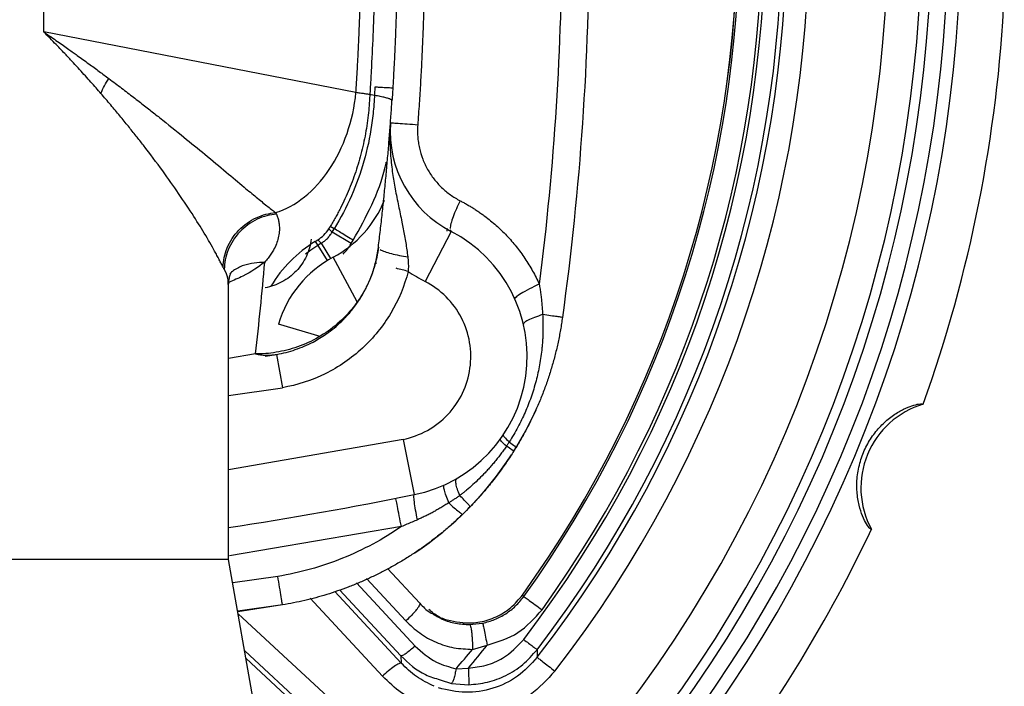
# Model space of a CAD drawing. Header units: millimetres. Extents: x 448 to 1828, y 150 to 1321.
# Tile 33 of 61: x 1053 to 1141, y 1129 to 1188. Entities that reach past the tile are written whole.
import ezdxf

# ---------------------------------------------------------------- set-up
doc = ezdxf.new("R2010")
doc.units = ezdxf.units.MM

msp = doc.modelspace()

# ---------------------------------------------------------------- linework, layer by layer
at = {"color": 7, "linetype": 'Continuous', "lineweight": 25}
for p, q in [((1055.483, 1186.907), (1055.483, 1205.311)), ((1083.19, 1181.521), (1055.483, 1186.907)), ((1080.777, 1169.441), (1080.908, 1169.658)), ((1081.08, 1169.142), (1080.777, 1169.441)), ((1081.262, 1169.444), (1080.908, 1169.658)), ((1081.08, 1169.142), (1081.262, 1169.444)), ((1082.766, 1168.124), (1081.08, 1169.142)), ((1091.63, 1169.211), (1089.332, 1164.77)), ((1091.63, 1169.211), (1091.591, 1169.337)), ((1079.584, 1168.321), (1079.799, 1168.454)), ((1079.584, 1168.321), (1079.801, 1167.969)), ((1079.799, 1168.454), (1080.102, 1168.154)), ((1080.102, 1168.154), (1079.801, 1167.969)), ((1082.766, 1168.124), (1082.948, 1168.426)), ((1085.245, 1167.74), (1085.183, 1167.817)), ((1084.919, 1166.408), (1085.023, 1166.382)), ((1071.885, 1140.109), (1071.885, 1164.497)), ((1075.134, 1158.132), (1076.143, 1158.297)), ((1076.143, 1158.297), (1076.656, 1155.342)), ((1087.367, 1150.757), (1088.354, 1145.855)), ((1092.117, 1147.236), (1092.145, 1147.289)), ((1071.885, 1140.109), (959.885, 1140.109)), ((1074.612, 1124.645), (1071.885, 1140.109)), ((1085.985, 1139.298), (1088.846, 1136.22)), ((1097.967, 1136.947), (1098.085, 1136.818)), ((1076.668, 1136.074), (1072.693, 1135.531)), ((1076.668, 1136.074), (1072.708, 1135.445)), ((1093.273, 1134.327), (1094.437, 1134.454)), ((1093.532, 1132.129), (1094.843, 1132.497)), ((1099.269, 1132.099), (1099.279, 1131.423)), ((1087.176, 1131.548), (1087.209, 1130.905)), ((1092.085, 1130.411), (1093.169, 1130.473)), ((1090.669, 1129.439), (1091.666, 1129.097)), ((1091.666, 1129.097), (1093.22, 1128.987))]:
    msp.add_line(p, q, dxfattribs=at)
at = {"color": 8, "linetype": 'Continuous', "lineweight": 25}
for p, q in [((1091.289, 1169.242), (1091.31, 1169.461)), ((1079.801, 1167.969), (1080.634, 1166.619)), ((1080.102, 1168.154), (1080.938, 1166.799)), ((1083.296, 1162.961), (1081.177, 1166.931)), ((1080.01, 1159.876), (1076.31, 1160.99)), ((1074.263, 1158.338), (1071.885, 1157.944)), ((1071.885, 1154.654), (1076.656, 1155.342)), ((1087.367, 1150.757), (1071.885, 1148.058)), ((1087.222, 1143.021), (1071.976, 1140.413)), ((1076.254, 1138.598), (1072.252, 1138.032)), ((1083.234, 1138.035), (1088.434, 1132.425)), ((1084.137, 1138.407), (1087.619, 1134.655)), ((1087.209, 1130.905), (1081.324, 1137.249)), ((1081.731, 1137.416), (1087.176, 1131.548)), ((1073.316, 1131.996), (1081.089, 1124.785)), ((1080.446, 1124.819), (1073.434, 1131.325))]:
    msp.add_line(p, q, dxfattribs=at)
at = {"color": 8, "linetype": 'Continuous', "lineweight": 25, "flags": 128}
for points in [[(1079.801, 1167.969), (1079.171, 1167.551), (1078.71, 1167.205)], [(1085.541, 1129.746), (1079.468, 1136.289), (1079.115, 1136.67)], [(1072.737, 1135.282), (1076.719, 1131.586), (1082.248, 1126.453)]]:
    msp.add_lwpolyline(points, dxfattribs=at)
at = {"color": 7, "linetype": 'Continuous', "lineweight": 25, "flags": 128}
msp.add_lwpolyline([(1099.155, 1153.362), (1098.36, 1151.73), (1097.106, 1149.565)], dxfattribs=at)
at = {"color": 8, "linetype": 'Continuous', "lineweight": 25}
for radius, start, end in [(114.526, 318.56542, 41.43458), (117.515, 319.81739, 40.18261), (118.38, 320.16407, 39.89758), (119.874, 320.74698, 39.3305)]:
    msp.add_arc((1015.885, 1196.109), radius, start, end, dxfattribs=at)
at = {"color": 7, "linetype": 'Continuous', "lineweight": 25}
for centre, radius, start, end in [((1015.885, 1196.109), 121, 321.17349, 38.82651), ((1015.885, 1196.109), 107.533, 322.19998, 37.80002), ((1015.885, 1196.109), 105.54, 322.20036, 37.80002), ((1015.885, 1196.109), 105.12, 322.48807, 37.51193), ((1015.885, 1196.109), 103.626, 322.48807, 37.51193), ((1015.885, 1196.109), 103.35, 324.19676, 35.80324), ((1015.885, 1196.109), 101.178, 324.2173, 35.78181), ((1015.885, 1196.109), 101.181, 324.21726, 35.78272), ((1015.885, 1196.109), 101.352, 324.19676, 35.80324), ((1015.885, 1196.109), 125, 340.25067, 357.24893), ((1096.225, 1178.092), 10, 175.80006, 242.64334), ((1076.469, 1175.753), 10, 298.08794, 337.87634), ((1085.885, 1158.109), 12.5, 281.38918, 62.64334), ((1085.885, 1158.109), 12, 121.67672, 148.59428), ((1085.885, 1158.109), 10, 118.08794, 163.25517), ((1135.741, 1146.463), 7.731, 106.5924, 208.4076), ((1071.799, 1165.677), 30, 303.65703, 327.11083), ((1015.885, 1505.609), 366.98, 278.77744, 281.38918), ((1015.885, 1196.109), 125, 322.60879, 334.74833), ((1015.885, 1196.109), 100.611, 319.23283, 320.51194), ((1015.885, 1196.109), 101.394, 319.65926, 321.1433)]:
    msp.add_arc(centre, radius, start, end, dxfattribs=at)
msp.add_ellipse((1078.181, 1171.035), major_axis=(-2.166, 2.145), ratio=0.98394, start_param=2.907882, end_param=3.375303, dxfattribs=at)
for points, knots in [([(1080.92, 1222.54), (1081.053, 1222.317), (1081.281, 1221.935), (1081.596, 1221.36), (1081.812, 1220.943), (1082.018, 1220.53), (1082.284, 1219.968), (1082.723, 1218.966), (1083.263, 1217.504), (1083.774, 1215.7), (1084.081, 1214.172), (1084.255, 1212.936), (1084.333, 1212.156), (1084.376, 1211.55), (1084.41, 1211.027), (1084.468, 1210.105), (1084.756, 1205.092), (1084.943, 1198.222), (1084.842, 1190.822), (1084.698, 1186.596), (1084.575, 1183.961), (1084.468, 1182.108), (1084.408, 1181.184), (1084.377, 1180.676), (1084.31, 1179.742), (1084.142, 1178.352), (1083.773, 1176.514), (1083.263, 1174.715), (1082.613, 1172.957), (1082.027, 1171.686), (1081.593, 1170.853), (1081.373, 1170.45), (1081.13, 1170.026), (1080.975, 1169.769), (1080.908, 1169.658)], [0, 0, 0, 0, 0.015625, 0.023437, 0.03125, 0.039062, 0.046875, 0.0625, 0.09375, 0.125, 0.15625, 0.171875, 0.1875, 0.195312, 0.203125, 0.21875, 0.25, 0.5, 0.625, 0.6875, 0.75, 0.78125, 0.796875, 0.804687, 0.8125, 0.84375, 0.875, 0.90625, 0.9375, 0.96875, 0.976562, 0.984375, 0.992187, 1, 1, 1, 1]), ([(1086.389, 1211.41), (1086.417, 1210.967), (1086.473, 1210.081), (1086.548, 1208.752), (1086.615, 1207.422), (1086.675, 1206.092), (1086.728, 1204.762), (1086.773, 1203.431), (1086.811, 1202.1), (1086.841, 1200.769), (1086.863, 1199.437), (1086.878, 1198.106), (1086.886, 1196.775), (1086.886, 1195.443), (1086.878, 1194.112), (1086.863, 1192.78), (1086.841, 1191.449), (1086.811, 1190.118), (1086.773, 1188.787), (1086.728, 1187.456), (1086.675, 1186.126), (1086.615, 1184.795), (1086.548, 1183.466), (1086.473, 1182.136), (1086.417, 1181.251), (1086.389, 1180.808)], [0, 0, 0, 0, 0.043527, 0.08704, 0.130542, 0.174033, 0.217515, 0.260988, 0.304455, 0.347915, 0.391372, 0.434825, 0.478276, 0.521727, 0.565178, 0.608631, 0.652087, 0.695548, 0.739014, 0.782487, 0.825969, 0.869459, 0.912961, 0.956474, 1, 1, 1, 1]), ([(1083.19, 1181.521), (1083.217, 1181.944), (1083.271, 1182.789), (1083.342, 1184.058), (1083.406, 1185.326), (1083.464, 1186.595), (1083.514, 1187.863), (1083.557, 1189.132), (1083.593, 1190.4), (1083.621, 1191.669), (1083.643, 1192.937), (1083.657, 1194.206), (1083.664, 1195.475), (1083.664, 1196.743), (1083.657, 1198.012), (1083.643, 1199.28), (1083.621, 1200.549), (1083.593, 1201.817), (1083.557, 1203.086), (1083.514, 1204.354), (1083.464, 1205.623), (1083.406, 1206.892), (1083.342, 1208.16), (1083.271, 1209.429), (1083.217, 1210.274), (1083.19, 1210.697)], [0, 0, 0, 0, 0.043585, 0.08714, 0.130669, 0.174175, 0.21766, 0.261127, 0.304579, 0.348019, 0.391449, 0.434871, 0.47829, 0.521708, 0.565126, 0.608549, 0.651979, 0.695419, 0.738871, 0.782338, 0.825823, 0.86933, 0.912859, 0.956415, 1, 1, 1, 1]), ([(1089.313, 1196.109), (1089.312, 1195.58), (1089.31, 1194.51), (1089.293, 1192.887), (1089.265, 1191.229), (1089.224, 1189.535), (1089.17, 1187.806), (1089.102, 1186.042), (1089.02, 1184.243), (1088.921, 1182.408), (1088.807, 1180.539), (1088.717, 1179.282), (1088.672, 1178.647)], [0, 0, 0, 0, 0.09081, 0.183661, 0.278554, 0.375489, 0.474467, 0.575487, 0.678549, 0.783656, 0.890806, 1, 1, 1, 1]), ([(1060.549, 1181.451), (1060.406, 1181.615), (1060.114, 1181.95), (1059.656, 1182.468), (1059.169, 1183.011), (1058.653, 1183.58), (1058.08, 1184.202), (1057.39, 1184.94), (1056.52, 1185.853), (1055.852, 1186.532), (1055.483, 1186.907)], [0, 0, 0, 0, 0.09098, 0.1864697, 0.2864695, 0.3909798, 0.5000008, 0.6286226, 0.7952892, 1, 1, 1, 1]), ([(1055.483, 1186.907), (1055.699, 1186.758), (1056.11, 1186.475), (1056.691, 1186.07), (1057.212, 1185.705), (1057.674, 1185.378), (1058.077, 1185.091), (1058.674, 1184.665), (1059.449, 1184.105), (1060.387, 1183.418), (1060.975, 1182.981), (1061.257, 1182.771)], [0, 0, 0, 0, 0.106873, 0.204331, 0.292376, 0.371007, 0.440225, 0.500028, 0.67988, 0.846537, 1, 1, 1, 1]), ([(1061.257, 1182.771), (1061.449, 1182.627), (1061.83, 1182.342), (1062.386, 1181.922), (1062.922, 1181.514), (1063.44, 1181.118), (1063.939, 1180.733), (1064.419, 1180.361), (1064.882, 1180), (1065.327, 1179.65), (1066.364, 1178.831), (1067.884, 1177.611), (1069.862, 1175.989), (1071.646, 1174.501), (1072.955, 1173.402), (1073.817, 1172.682), (1074.339, 1172.249), (1074.823, 1171.852), (1075.269, 1171.492), (1075.681, 1171.166), (1075.933, 1170.975), (1076.057, 1170.88)], [0, 0, 0, 0, 0.030668, 0.060614, 0.089837, 0.118338, 0.146116, 0.173173, 0.199507, 0.225119, 0.250009, 0.380721, 0.499996, 0.630605, 0.749977, 0.795182, 0.838965, 0.881331, 0.922287, 0.961841, 1, 1, 1, 1]), ([(1084.875, 1182.014), (1084.84, 1181.431), (1084.791, 1180.539), (1084.691, 1179.46), (1084.621, 1178.918), (1084.424, 1177.563), (1084.191, 1176.479), (1083.287, 1173.327), (1082.41, 1171.346), (1081.262, 1169.444)], [0, 0, 0, 0, 0.125, 0.1875, 0.25, 0.25, 0.5, 0.5, 1, 1, 1, 1]), ([(1071.395, 1166.044), (1071.37, 1166.093), (1071.32, 1166.193), (1071.239, 1166.353), (1071.152, 1166.522), (1071.059, 1166.699), (1070.96, 1166.886), (1070.855, 1167.082), (1070.657, 1167.444), (1070.339, 1168.013), (1069.721, 1169.07), (1068.797, 1170.567), (1067.516, 1172.499), (1066.017, 1174.621), (1064.72, 1176.349), (1063.673, 1177.688), (1062.98, 1178.554), (1062.229, 1179.472), (1061.419, 1180.442), (1060.843, 1181.11), (1060.549, 1181.451)], [0, 0, 0, 0, 0.017288, 0.034762, 0.052424, 0.070277, 0.088325, 0.106571, 0.125016, 0.186046, 0.250042, 0.369867, 0.500008, 0.619529, 0.749986, 0.795267, 0.842907, 0.892908, 0.945272, 1, 1, 1, 1]), ([(1076.057, 1170.88), (1076.94, 1171.146), (1077.809, 1171.616), (1079.425, 1172.913), (1080.171, 1173.739), (1081.456, 1175.656), (1081.994, 1176.745), (1082.802, 1179.063), (1083.071, 1180.292), (1083.19, 1181.521)], [0, 0, 0, 0, 0.25, 0.25, 0.5, 0.5, 0.75, 0.75, 1, 1, 1, 1]), ([(1086.389, 1180.808), (1086.389, 1180.815), (1086.388, 1180.829), (1086.375, 1180.85), (1086.355, 1180.872), (1086.326, 1180.894), (1086.288, 1180.916), (1086.242, 1180.939), (1086.141, 1180.981), (1085.944, 1181.043), (1085.586, 1181.132), (1085.127, 1181.226), (1084.669, 1181.308), (1084.259, 1181.374), (1083.934, 1181.423), (1083.579, 1181.472), (1083.321, 1181.505), (1083.19, 1181.521)], [0, 0, 0, 0, 0.036105, 0.071999, 0.107743, 0.143401, 0.179038, 0.214717, 0.250503, 0.374508, 0.499566, 0.622847, 0.750344, 0.809878, 0.871264, 0.934608, 1, 1, 1, 1]), ([(1085.184, 1167.817), (1085.243, 1168.32), (1085.362, 1169.32), (1085.527, 1170.813), (1085.682, 1172.289), (1085.825, 1173.749), (1085.958, 1175.193), (1086.081, 1176.62), (1086.193, 1178.03), (1086.297, 1179.425), (1086.358, 1180.348), (1086.389, 1180.808)], [0, 0, 0, 0, 0.116182, 0.231096, 0.344743, 0.457121, 0.568232, 0.678076, 0.786652, 0.89396, 1, 1, 1, 1]), ([(1086.252, 1178.825), (1086.243, 1178.701), (1086.228, 1178.467), (1086.213, 1178.135), (1086.205, 1177.841), (1086.202, 1177.587), (1086.203, 1177.171), (1086.218, 1176.61), (1086.282, 1175.604), (1086.422, 1174.402), (1086.673, 1172.932), (1086.963, 1171.507), (1087.213, 1170.323), (1087.389, 1169.432), (1087.503, 1168.815), (1087.609, 1168.199), (1087.705, 1167.583), (1087.76, 1167.169), (1087.787, 1166.963)], [0, 0, 0, 0, 0.031661, 0.059994, 0.085002, 0.106685, 0.125037, 0.19123, 0.250046, 0.382425, 0.500032, 0.629376, 0.749994, 0.801432, 0.852159, 0.902171, 0.951457, 1, 1, 1, 1]), ([(1088.672, 1178.647), (1088.361, 1178.67), (1088.041, 1178.694), (1087.441, 1178.738), (1087.162, 1178.758), (1086.707, 1178.792), (1086.531, 1178.804), (1086.303, 1178.821), (1086.252, 1178.825), (1086.252, 1178.825)], [0, 0, 0, 0, 0.25, 0.25, 0.5, 0.5, 0.75, 0.75, 1, 1, 1, 1]), ([(1088.672, 1178.647), (1088.667, 1178.562), (1088.656, 1178.392), (1088.652, 1178.135), (1088.657, 1177.879), (1088.676, 1177.537), (1088.723, 1177.111), (1088.848, 1176.44), (1089.096, 1175.621), (1089.534, 1174.697), (1090.099, 1173.846), (1090.666, 1173.217), (1091.169, 1172.767), (1091.568, 1172.459), (1091.99, 1172.177), (1092.288, 1172.014), (1092.438, 1171.933)], [0, 0, 0, 0, 0.03125, 0.062469, 0.093718, 0.125055, 0.187712, 0.250148, 0.374993, 0.500033, 0.624449, 0.749905, 0.811818, 0.873945, 0.936576, 1, 1, 1, 1]), ([(1092.438, 1171.933), (1092.546, 1171.877), (1092.761, 1171.763), (1093.08, 1171.584), (1093.396, 1171.397), (1093.709, 1171.2), (1094.019, 1170.996), (1094.326, 1170.782), (1094.875, 1170.381), (1095.643, 1169.754), (1096.576, 1168.852), (1097.433, 1167.871), (1098.077, 1166.995), (1098.548, 1166.262), (1098.877, 1165.699), (1099.183, 1165.123), (1099.367, 1164.729), (1099.459, 1164.532)], [0, 0, 0, 0, 0.035216, 0.07056, 0.106055, 0.141724, 0.17759, 0.21368, 0.250016, 0.374615, 0.500031, 0.624558, 0.750029, 0.812712, 0.8752, 0.937596, 1, 1, 1, 1]), ([(1071.395, 1166.044), (1071.412, 1166.59), (1071.528, 1167.174), (1071.996, 1168.308), (1072.35, 1168.856), (1073.244, 1169.783), (1073.782, 1170.16), (1074.912, 1170.684), (1075.501, 1170.831), (1076.057, 1170.88)], [0, 0, 0, 0, 0.25, 0.25, 0.5, 0.5, 0.75, 0.75, 1, 1, 1, 1]), ([(1076.136, 1170.745), (1075.578, 1170.696), (1074.988, 1170.549), (1073.857, 1170.02), (1073.32, 1169.638), (1072.431, 1168.698), (1072.081, 1168.143), (1071.622, 1166.992), (1071.512, 1166.4), (1071.5, 1165.846)], [0, 0, 0, 0, 0.25, 0.25, 0.5, 0.5, 0.75, 0.75, 1, 1, 1, 1]), ([(1076.136, 1170.745), (1076.159, 1170.688), (1076.203, 1170.574), (1076.259, 1170.403), (1076.305, 1170.231), (1076.342, 1170.057), (1076.37, 1169.883), (1076.4, 1169.591), (1076.399, 1169.18), (1076.311, 1168.642), (1076.138, 1168.099), (1075.909, 1167.612), (1075.653, 1167.188), (1075.398, 1166.828), (1075.196, 1166.595), (1075.096, 1166.479)], [0, 0, 0, 0, 0.041372, 0.082855, 0.124454, 0.166174, 0.208017, 0.249989, 0.375, 0.500008, 0.62547, 0.749999, 0.83442, 0.917744, 1, 1, 1, 1]), ([(1076.057, 1170.88), (1076.071, 1170.855), (1076.098, 1170.806), (1076.124, 1170.765), (1076.136, 1170.745)], [0, 0, 0, 0, 0.50112, 1, 1, 1, 1]), ([(1082.948, 1168.426), (1082.765, 1168.537), (1082.375, 1168.772), (1081.822, 1169.106), (1081.421, 1169.348), (1081.294, 1169.425), (1081.262, 1169.444)], [-0.000005, -0.000005, -0.000005, -0.000005, 0.250039, 0.500086, 0.750132, 1, 1, 1, 1]), ([(1079.227, 1168.536), (1079.163, 1168.007), (1079.014, 1167.488), (1078.56, 1166.524), (1078.255, 1166.079), (1077.522, 1165.306), (1077.092, 1164.979), (1076.153, 1164.476), (1075.643, 1164.3), (1075.118, 1164.209)], [0, 0, 0, 0, 0.25, 0.25, 0.5, 0.5, 0.75, 0.75, 1, 1, 1, 1]), ([(1080.102, 1168.154), (1080.151, 1168.186), (1080.25, 1168.248), (1080.391, 1168.354), (1080.525, 1168.466), (1080.652, 1168.587), (1080.772, 1168.715), (1080.883, 1168.851), (1080.987, 1168.992), (1081.049, 1169.092), (1081.08, 1169.142)], [0, 0, 0, 0, 0.125135, 0.250155, 0.375097, 0.5, 0.624903, 0.749845, 0.874865, 1, 1, 1, 1]), ([(1085.184, 1167.817), (1085.111, 1167.217), (1084.985, 1166.606), (1084.613, 1165.385), (1084.367, 1164.777), (1083.752, 1163.596), (1083.384, 1163.025), (1082.536, 1161.953), (1082.057, 1161.453), (1081.012, 1160.553), (1080.446, 1160.154), (1079.261, 1159.472), (1078.641, 1159.189), (1077.385, 1158.747), (1076.747, 1158.587), (1075.488, 1158.381), (1074.865, 1158.335), (1074.263, 1158.338)], [0, 0, 0, 0, 0.125, 0.125, 0.25, 0.25, 0.375, 0.375, 0.5, 0.5, 0.625, 0.625, 0.75, 0.75, 0.875, 0.875, 1, 1, 1, 1]), ([(1076.143, 1158.297), (1076.146, 1158.298), (1076.71, 1158.396), (1077.823, 1158.68), (1079.287, 1159.31), (1080.287, 1159.916), (1081.261, 1160.62), (1081.831, 1161.13), (1082.263, 1161.586), (1082.299, 1161.624), (1082.359, 1161.689), (1082.442, 1161.78), (1082.548, 1161.899), (1082.674, 1162.045), (1082.819, 1162.221), (1082.983, 1162.428), (1083.162, 1162.667), (1083.355, 1162.94), (1083.558, 1163.249), (1083.768, 1163.594), (1083.982, 1163.977), (1084.196, 1164.401), (1084.405, 1164.865), (1084.604, 1165.372), (1084.789, 1165.922), (1084.952, 1166.515), (1085.091, 1167.15), (1085.152, 1167.591), (1085.184, 1167.817)], [0, 0, 0, 0, 0.000616, 0.122218, 0.24382, 0.339296, 0.371155, 0.500136, 0.501418, 0.505196, 0.51147, 0.52024, 0.531506, 0.545269, 0.561527, 0.580281, 0.601532, 0.625278, 0.65152, 0.680258, 0.711492, 0.745221, 0.781446, 0.820166, 0.861382, 0.905093, 0.951299, 1, 1, 1, 1]), ([(1087.787, 1166.963), (1087.797, 1166.876), (1087.817, 1166.703), (1087.835, 1166.442), (1087.844, 1166.182), (1087.842, 1165.923), (1087.831, 1165.751), (1087.826, 1165.665)], [0, 0, 0, 0, 0.203256, 0.404568, 0.604237, 0.802595, 1, 1, 1, 1]), ([(1071.5, 1165.846), (1071.483, 1165.876), (1071.449, 1165.935), (1071.413, 1166.008), (1071.395, 1166.044)], [0, 0, 0, 0, 0.500001, 1, 1, 1, 1]), ([(1071.885, 1164.452), (1071.898, 1164.68), (1071.919, 1165.051), (1072.054, 1165.424), (1072.129, 1165.575), (1072.17, 1165.639), (1072.16, 1165.63), (1072.157, 1165.627)], [0, 0, 0, 0, 0.336234, 0.544966, 0.716464, 0.900682, 1, 1, 1, 1]), ([(1087.826, 1165.665), (1087.494, 1164.367), (1086.974, 1163.117), (1085.602, 1160.815), (1084.749, 1159.763), (1082.781, 1157.945), (1081.666, 1157.177), (1079.263, 1155.99), (1077.976, 1155.571), (1076.656, 1155.342)], [0, 0, 0, 0, 0.25, 0.25, 0.5, 0.5, 0.75, 0.75, 1, 1, 1, 1]), ([(1087.367, 1150.757), (1088.889, 1151.063), (1090.279, 1151.835), (1092.409, 1154.096), (1093.097, 1155.529), (1093.529, 1158.605), (1093.261, 1160.172), (1091.835, 1162.932), (1090.711, 1164.056), (1089.332, 1164.77)], [0, 0, 0, 0, 0.25, 0.25, 0.5, 0.5, 0.75, 0.75, 1, 1, 1, 1]), ([(1099.459, 1164.532), (1099.164, 1164.394), (1098.863, 1164.246), (1098.306, 1163.958), (1098.052, 1163.817), (1097.644, 1163.572), (1097.493, 1163.468), (1097.308, 1163.312), (1097.275, 1163.26), (1097.288, 1163.23)], [0, 0, 0, 0, 0.25, 0.25, 0.5, 0.5, 0.75, 0.75, 1, 1, 1, 1]), ([(1099.459, 1164.532), (1099.483, 1164.387), (1099.531, 1164.096), (1099.593, 1163.655), (1099.648, 1163.207), (1099.694, 1162.752), (1099.733, 1162.291), (1099.751, 1161.981), (1099.76, 1161.825)], [0, 0, 0, 0, 0.161255, 0.324664, 0.49023, 0.657964, 0.827881, 1, 1, 1, 1]), ([(1099.76, 1161.825), (1099.768, 1161.685), (1099.782, 1161.405), (1099.792, 1160.984), (1099.794, 1160.563), (1099.785, 1160.14), (1099.767, 1159.716), (1099.739, 1159.291), (1099.67, 1158.508), (1099.513, 1157.387), (1099.19, 1155.927), (1098.758, 1154.513), (1098.307, 1153.368), (1097.9, 1152.49), (1097.566, 1151.837), (1097.2, 1151.18), (1096.932, 1150.751), (1096.797, 1150.534)], [0, 0, 0, 0, 0.035418, 0.070942, 0.106566, 0.142287, 0.178098, 0.213995, 0.249973, 0.377252, 0.49996, 0.627592, 0.749958, 0.810135, 0.871868, 0.935158, 1, 1, 1, 1]), ([(1101.519, 1161.583), (1101.492, 1161.399), (1101.44, 1161.031), (1101.348, 1160.481), (1101.246, 1159.932), (1101.134, 1159.385), (1101.011, 1158.839), (1100.879, 1158.295), (1100.736, 1157.753), (1100.583, 1157.214), (1100.419, 1156.677), (1100.246, 1156.143), (1100.062, 1155.611), (1099.868, 1155.083), (1099.664, 1154.557), (1099.451, 1154.036), (1099.227, 1153.518), (1098.993, 1153.003), (1098.749, 1152.493), (1098.496, 1151.987), (1098.233, 1151.485), (1097.959, 1150.988), (1097.677, 1150.496), (1097.482, 1150.172), (1097.384, 1150.01)], [0, 0, 0, 0, 0.044986, 0.090013, 0.135084, 0.180197, 0.225353, 0.270554, 0.315798, 0.361087, 0.40642, 0.451799, 0.497223, 0.542693, 0.58821, 0.633773, 0.679383, 0.72504, 0.770745, 0.816499, 0.8623, 0.908151, 0.954051, 1, 1, 1, 1]), ([(1099.76, 1161.825), (1099.505, 1161.747), (1099.258, 1161.663), (1098.817, 1161.497), (1098.623, 1161.414), (1098.318, 1161.259), (1098.206, 1161.188), (1098.069, 1161.064), (1098.044, 1161.012), (1098.054, 1160.97)], [0, 0, 0, 0, 0.25, 0.25, 0.5, 0.5, 0.75, 0.75, 1, 1, 1, 1]), ([(1101.519, 1161.583), (1101.519, 1161.583), (1101.481, 1161.588), (1101.321, 1161.61), (1101.199, 1161.626), (1100.88, 1161.67), (1100.684, 1161.697), (1100.246, 1161.758), (1100.006, 1161.791), (1099.76, 1161.825)], [0, 0, 0, 0, 0.25, 0.25, 0.5, 0.5, 0.75, 0.75, 1, 1, 1, 1]), ([(1074.263, 1158.338), (1074.34, 1158.322), (1074.494, 1158.292), (1074.72, 1158.261), (1074.941, 1158.239), (1075.157, 1158.227), (1075.366, 1158.225), (1075.569, 1158.232), (1075.766, 1158.246), (1075.957, 1158.267), (1076.082, 1158.287), (1076.143, 1158.297)], [0, 0, 0, 0, 0.122361, 0.241864, 0.358518, 0.472338, 0.583347, 0.691575, 0.79706, 0.899849, 1, 1, 1, 1]), ([(1128.941, 1142.785), (1128.906, 1142.782), (1128.838, 1142.777), (1128.534, 1143.192), (1128.168, 1143.887), (1127.835, 1144.874), (1127.632, 1146.076), (1127.65, 1147.427), (1127.918, 1148.795), (1128.423, 1150.083), (1129.128, 1151.224), (1129.981, 1152.194), (1130.92, 1152.953), (1131.823, 1153.465), (1132.598, 1153.773), (1133.367, 1153.959), (1133.468, 1153.906), (1133.533, 1153.872)], [0, 0, 0, 0, 0.0762067, 0.148002, 0.216833, 0.2804811, 0.3428338, 0.4042456, 0.4654061, 0.5235554, 0.5807372, 0.6384422, 0.6969757, 0.7578323, 0.8169435, 0.8810702, 1, 1, 1, 1]), ([(1096.275, 1151.158), (1096.252, 1151.124), (1096.285, 1151.052), (1096.465, 1150.836), (1096.612, 1150.694), (1096.797, 1150.534)], [0, 0, 0, 0, 0.5, 0.5, 1, 1, 1, 1]), ([(1096.547, 1150.159), (1096.361, 1150.325), (1096.212, 1150.47), (1096.028, 1150.686), (1095.993, 1150.755), (1096.014, 1150.783)], [0, 0, 0, 0, 0.5, 0.5, 1, 1, 1, 1]), ([(1096.797, 1150.534), (1096.756, 1150.471), (1096.694, 1150.377), (1096.621, 1150.268), (1096.584, 1150.214), (1096.566, 1150.186), (1096.556, 1150.173), (1096.551, 1150.165), (1096.548, 1150.161), (1096.547, 1150.159)], [0, 0, 0, 0, 0.4999489, 0.7499744, 0.874989, 0.9374954, 0.9687482, 0.9843745, 1, 1, 1, 1]), ([(1096.797, 1150.534), (1097, 1150.386), (1097.159, 1150.262), (1097.357, 1150.084), (1097.396, 1150.031), (1097.384, 1150.01)], [0, 0, 0, 0, 0.5, 0.5, 1, 1, 1, 1]), ([(1096.547, 1150.159), (1096.468, 1150.045), (1096.31, 1149.815), (1096.061, 1149.474), (1095.802, 1149.134), (1095.531, 1148.796), (1095.249, 1148.46), (1094.955, 1148.126), (1094.583, 1147.723), (1094.125, 1147.257), (1093.573, 1146.739), (1093.115, 1146.343), (1092.764, 1146.057), (1092.567, 1145.901), (1092.447, 1145.809), (1092.407, 1145.779)], [0, 0, 0, 0, 0.068528, 0.138029, 0.208498, 0.279934, 0.352331, 0.425683, 0.499984, 0.624295, 0.750009, 0.875019, 0.925017, 0.97499, 1, 1, 1, 1]), ([(1097.189, 1149.697), (1097.093, 1149.546), (1096.898, 1149.24), (1096.59, 1148.779), (1096.261, 1148.306), (1095.911, 1147.823), (1095.539, 1147.331), (1095.144, 1146.831), (1094.725, 1146.323), (1094.281, 1145.809), (1093.813, 1145.29), (1093.485, 1144.948), (1093.319, 1144.775)], [0, 0, 0, 0, 0.085182, 0.173657, 0.265424, 0.360484, 0.458838, 0.560484, 0.665423, 0.773656, 0.885181, 1, 1, 1, 1]), ([(1097.189, 1149.697), (1097.194, 1149.704), (1097.143, 1149.747), (1096.923, 1149.906), (1096.754, 1150.021), (1096.547, 1150.159)], [0, 0, 0, 0, 0.5, 0.5, 1, 1, 1, 1]), ([(1091.422, 1145.134), (1091.34, 1145.348), (1091.264, 1145.556), (1091.135, 1145.937), (1091.083, 1146.109), (1091.011, 1146.392), (1090.991, 1146.504), (1090.982, 1146.658), (1090.994, 1146.7), (1091.019, 1146.712)], [0, 0, 0, 0, 0.25, 0.25, 0.5, 0.5, 0.75, 0.75, 1, 1, 1, 1]), ([(1087.222, 1143.021), (1087.159, 1143.338), (1087.095, 1143.668), (1086.972, 1144.289), (1086.915, 1144.579), (1086.822, 1145.055), (1086.786, 1145.24), (1086.739, 1145.478), (1086.728, 1145.531), (1086.728, 1145.531)], [0, 0, 0, 0, 0.25, 0.25, 0.5, 0.5, 0.75, 0.75, 1, 1, 1, 1]), ([(1091.422, 1145.134), (1091.307, 1145.059), (1091.079, 1144.91), (1090.732, 1144.698), (1090.384, 1144.495), (1090.036, 1144.302), (1089.687, 1144.118), (1089.338, 1143.944), (1088.99, 1143.778), (1088.756, 1143.674), (1088.64, 1143.623)], [0, 0, 0, 0, 0.129611, 0.25792, 0.384918, 0.510597, 0.634951, 0.757974, 0.879658, 1, 1, 1, 1]), ([(1092.407, 1145.779), (1092.327, 1145.722), (1092.166, 1145.608), (1091.92, 1145.445), (1091.673, 1145.286), (1091.506, 1145.184), (1091.422, 1145.134)], [0, 0, 0, 0, 0.252483, 0.503311, 0.752486, 1, 1, 1, 1]), ([(1091.422, 1145.134), (1091.596, 1144.969), (1091.764, 1144.815), (1092.066, 1144.547), (1092.201, 1144.433), (1092.422, 1144.259), (1092.509, 1144.199), (1092.631, 1144.131), (1092.667, 1144.124), (1092.681, 1144.137)], [0, 0, 0, 0, 0.25, 0.25, 0.5, 0.5, 0.75, 0.75, 1, 1, 1, 1]), ([(1093.319, 1144.775), (1093.325, 1144.781), (1093.31, 1144.806), (1093.235, 1144.902), (1093.175, 1144.971), (1093.014, 1145.149), (1092.912, 1145.258), (1092.678, 1145.502), (1092.547, 1145.637), (1092.407, 1145.779)], [0, 0, 0, 0, 0.25, 0.25, 0.5, 0.5, 0.75, 0.75, 1, 1, 1, 1]), ([(1092.681, 1144.137), (1092.55, 1144.012), (1092.288, 1143.76), (1091.888, 1143.393), (1091.482, 1143.034), (1091.07, 1142.682), (1090.653, 1142.339), (1090.231, 1142.005), (1089.804, 1141.678), (1089.372, 1141.36), (1088.936, 1141.051), (1088.495, 1140.749), (1088.049, 1140.457), (1087.6, 1140.173), (1087.147, 1139.898), (1086.69, 1139.631), (1086.229, 1139.373), (1085.765, 1139.124), (1085.151, 1138.808), (1084.383, 1138.437), (1083.453, 1138.026), (1082.511, 1137.648), (1081.558, 1137.302), (1080.595, 1136.989), (1079.624, 1136.709), (1078.645, 1136.463), (1077.66, 1136.247), (1076.998, 1136.132), (1076.668, 1136.074)], [0, 0, 0, 0, 0.029966, 0.059861, 0.089687, 0.119444, 0.149131, 0.178748, 0.208296, 0.237775, 0.267185, 0.296526, 0.325798, 0.355001, 0.384136, 0.413203, 0.442201, 0.47113, 0.499992, 0.555882, 0.611685, 0.667405, 0.723041, 0.778594, 0.834066, 0.889456, 0.944768, 1, 1, 1, 1]), ([(1088.64, 1143.623), (1088.486, 1143.556), (1088.175, 1143.421), (1087.702, 1143.22), (1087.383, 1143.088), (1087.222, 1143.021)], [0, 0, 0, 0, 0.3270421, 0.6603664, 1, 1, 1, 1]), ([(1087.222, 1143.021), (1085.587, 1141.895), (1083.828, 1140.948), (1080.142, 1139.461), (1078.214, 1138.921), (1076.254, 1138.598)], [0, 0, 0, 0, 0.5, 0.5, 1, 1, 1, 1]), ([(1076.668, 1136.074), (1076.668, 1136.074), (1076.659, 1136.128), (1076.62, 1136.367), (1076.589, 1136.553), (1076.511, 1137.032), (1076.463, 1137.324), (1076.36, 1137.948), (1076.306, 1138.279), (1076.254, 1138.598)], [0, 0, 0, 0, 0.25, 0.25, 0.5, 0.5, 0.75, 0.75, 1, 1, 1, 1]), ([(1088.846, 1136.22), (1088.853, 1136.175), (1088.865, 1136.105), (1088.739, 1135.89), (1088.59, 1135.684), (1088.389, 1135.441), (1088.079, 1135.099), (1087.801, 1134.83), (1087.619, 1134.655)], [0, 0, 0, 0, 0.2361754, 0.3639504, 0.495062, 0.6268929, 0.7567397, 1, 1, 1, 1]), ([(1088.846, 1136.22), (1089.135, 1135.92), (1089.478, 1135.564), (1089.909, 1135.333), (1089.976, 1135.297)], [0, 0, 0, 0, 0.844074, 1, 1, 1, 1]), ([(1092.675, 1134.473), (1093.185, 1134.474), (1094.206, 1134.476), (1095.667, 1134.97), (1096.984, 1135.774), (1097.639, 1136.556), (1097.967, 1136.947)], [0, 0, 0, 0, 0.250059, 0.500048, 0.749975, 1, 1, 1, 1]), ([(1094.437, 1134.454), (1094.797, 1134.549), (1095.515, 1134.738), (1096.499, 1135.269), (1097.386, 1135.95), (1097.852, 1136.529), (1098.085, 1136.818)], [0, 0, 0, 0, 0.249989, 0.499955, 0.749919, 1, 1, 1, 1]), ([(1092.675, 1134.473), (1092.305, 1134.521), (1091.563, 1134.617), (1090.502, 1134.965), (1089.944, 1135.429), (1089.674, 1135.653)], [0, 0, 0, 0, 0.33969, 0.679879, 1, 1, 1, 1]), ([(1094.843, 1132.497), (1095.802, 1132.794), (1097.718, 1133.389), (1099.043, 1134.895), (1099.706, 1135.648)], [0, 0, 0, 0, 0.500108, 1, 1, 1, 1]), ([(1087.619, 1134.655), (1088.014, 1134.278), (1088.811, 1133.516), (1090.278, 1132.722), (1091.871, 1132.206), (1092.98, 1132.154), (1093.532, 1132.129)], [0, 0, 0, 0, 0.247087, 0.499398, 0.750793, 1, 1, 1, 1]), ([(1094.437, 1134.454), (1094.444, 1134.421), (1094.459, 1134.351), (1094.554, 1133.893), (1094.689, 1133.241), (1094.793, 1132.738), (1094.843, 1132.497)], [0, 0, 0, 0, 0.2404966, 0.4999989, 0.7595018, 1, 1, 1, 1]), ([(1093.273, 1134.327), (1093.305, 1134.292), (1093.354, 1134.237), (1093.415, 1133.953), (1093.457, 1133.662), (1093.491, 1133.307), (1093.524, 1132.8), (1093.529, 1132.393), (1093.532, 1132.129)], [0, 0, 0, 0, 0.238398, 0.367681, 0.500004, 0.632326, 0.761607, 1, 1, 1, 1]), ([(1093.169, 1130.473), (1093.698, 1130.531), (1094.757, 1130.646), (1096.541, 1131.406), (1097.499, 1132.401), (1098.084, 1133.008)], [0, 0, 0, 0, 0.2794951, 0.5603443, 1, 1, 1, 1]), ([(1088.434, 1132.425), (1088.299, 1132.303), (1088.021, 1132.052), (1087.625, 1131.751), (1087.313, 1131.559), (1087.22, 1131.552), (1087.176, 1131.549)], [0, 0, 0, 0, 0.241021, 0.500002, 0.758982, 1, 1, 1, 1]), ([(1088.434, 1132.425), (1089.035, 1131.884), (1090.1, 1130.927), (1091.483, 1130.568), (1092.085, 1130.411)], [0, 0, 0, 0, 0.564894, 1, 1, 1, 1]), ([(1093.22, 1128.987), (1093.776, 1129.04), (1094.909, 1129.148), (1096.536, 1129.774), (1098.062, 1130.728), (1098.863, 1131.637), (1099.269, 1132.099)], [0, 0, 0, 0, 0.238262, 0.484354, 0.738233, 1, 1, 1, 1]), ([(1099.279, 1131.423), (1098.724, 1130.821), (1097.615, 1129.618), (1095.366, 1128.566), (1092.917, 1128.157), (1091.324, 1128.525), (1090.528, 1128.709)], [0, 0, 0, 0, 0.250309, 0.500283, 0.750122, 1, 1, 1, 1]), ([(1087.21, 1130.905), (1087.15, 1130.901), (1087.028, 1130.892), (1086.614, 1130.638), (1086.09, 1130.24), (1085.719, 1129.907), (1085.541, 1129.746)], [0, 0, 0, 0, 0.2410971, 0.5, 0.7589029, 1, 1, 1, 1]), ([(1090.143, 1128.851), (1089.597, 1129.113), (1088.505, 1129.637), (1087.642, 1130.482), (1087.209, 1130.905)], [0, 0, 0, 0, 0.499349, 1, 1, 1, 1]), ([(1100.853, 1130.201), (1100.157, 1129.451), (1098.764, 1127.949), (1095.95, 1126.642), (1092.893, 1126.137), (1090.906, 1126.594), (1089.913, 1126.822)], [0, 0, 0, 0, 0.250613, 0.501191, 0.750679, 1, 1, 1, 1]), ([(1092.085, 1130.411), (1092.052, 1130.253), (1091.984, 1129.926), (1091.867, 1129.508), (1091.753, 1129.199), (1091.695, 1129.131), (1091.666, 1129.097)], [0, 0, 0, 0, 0.240068, 0.496455, 0.754773, 1, 1, 1, 1]), ([(1093.169, 1130.473), (1093.175, 1130.3), (1093.187, 1129.943), (1093.203, 1129.469), (1093.215, 1129.113), (1093.218, 1129.028), (1093.22, 1128.987)], [0, 0, 0, 0, 0.240124, 0.497745, 0.756607, 1, 1, 1, 1]), ([(1089.204, 1127.212), (1088.525, 1127.533), (1087.164, 1128.177), (1086.083, 1129.222), (1085.541, 1129.746)], [0, 0, 0, 0, 0.4989738, 1, 1, 1, 1])]:
    msp.add_open_spline(points, degree=3, knots=knots, dxfattribs=at)
for points in [[(1101.458, 1196.109), (1101.458, 1185.556), (1100.79, 1175.001), (1099.459, 1164.532)], [(1103.885, 1196.109), (1103.885, 1184.564), (1103.094, 1173.019), (1101.519, 1161.583)], [(1060.549, 1181.451), (1060.728, 1181.918), (1060.976, 1182.367), (1061.257, 1182.771)], [(1082.049, 1167.204), (1082.323, 1167.48), (1082.564, 1167.789), (1082.766, 1168.124)], [(1074.263, 1158.338), (1074.591, 1161.051), (1074.868, 1163.765), (1075.096, 1166.479)], [(1087.826, 1165.665), (1088.31, 1165.338), (1088.813, 1165.039), (1089.332, 1164.77)], [(1097.189, 1149.697), (1097.255, 1149.801), (1097.319, 1149.905), (1097.384, 1150.01)], [(1093.319, 1144.775), (1093.11, 1144.559), (1092.897, 1144.346), (1092.681, 1144.137)], [(1098.085, 1136.818), (1098.115, 1136.796), (1098.176, 1136.752), (1098.554, 1136.479), (1099.082, 1136.098), (1099.498, 1135.798), (1099.706, 1135.648)], [(1098.084, 1133.008), (1098.231, 1132.895), (1098.526, 1132.669), (1098.905, 1132.379), (1099.183, 1132.165), (1099.241, 1132.121), (1099.269, 1132.099)], [(1099.279, 1131.422), (1099.317, 1131.393), (1099.393, 1131.334), (1099.763, 1131.047), (1100.266, 1130.656), (1100.657, 1130.353), (1100.853, 1130.201)]]:
    msp.add_open_spline(points, degree=3, dxfattribs=at)
at = {"color": 8, "linetype": 'Continuous', "lineweight": 25}
for points, knots in [([(1086.425, 1181.92), (1086.335, 1181.925), (1086.015, 1181.944), (1085.537, 1181.974), (1085.066, 1182.002), (1084.939, 1182.01), (1084.876, 1182.014)], [0, 0, 0, 0, 0.115084, 0.410056, 0.705028, 1, 1, 1, 1]), ([(1082.948, 1168.426), (1083.517, 1169.461), (1084.654, 1171.53), (1085.575, 1173.9), (1085.851, 1175.21), (1085.884, 1175.365)], [0, 0, 0, 0, 0.4687272, 0.9373275, 1, 1, 1, 1]), ([(1092.438, 1171.933), (1092.324, 1171.705), (1092.21, 1171.464), (1091.998, 1170.983), (1091.9, 1170.742), (1091.736, 1170.292), (1091.67, 1170.084), (1091.58, 1169.728), (1091.555, 1169.581), (1091.551, 1169.47)], [0, 0, 0, 0, 0.25, 0.25, 0.5, 0.5, 0.75, 0.75, 1, 1, 1, 1]), ([(1085.351, 1167.606), (1085.444, 1167.547), (1085.576, 1167.485), (1085.91, 1167.361), (1086.111, 1167.3), (1086.556, 1167.185), (1086.799, 1167.132), (1087.294, 1167.038), (1087.545, 1166.997), (1087.787, 1166.963)], [0, 0, 0, 0, 0.25, 0.25, 0.5, 0.5, 0.75, 0.75, 1, 1, 1, 1]), ([(1075.096, 1166.479), (1074.521, 1166.06), (1073.681, 1165.446), (1072.336, 1164.868), (1071.91, 1164.685)], [0, 0, 0, 0, 0.684022, 1, 1, 1, 1]), ([(1075.096, 1166.479), (1074.457, 1166.432), (1073.476, 1166.359), (1072.46, 1165.865), (1072.101, 1165.551), (1071.995, 1165.457)], [0, 0, 0, 0, 0.567865, 0.871512, 1, 1, 1, 1]), ([(1071.852, 1164.497), (1071.854, 1164.689), (1071.861, 1165.155), (1071.633, 1165.59), (1071.5, 1165.846)], [0, 0, 0, 0, 0.412524, 1, 1, 1, 1]), ([(1092.407, 1145.779), (1092.331, 1145.971), (1092.175, 1146.362), (1092.061, 1146.821), (1092.034, 1147.131), (1092.093, 1147.207), (1092.117, 1147.236)], [0, 0, 0, 0, 0.265823, 0.541729, 0.818841, 1, 1, 1, 1]), ([(1088.64, 1143.623), (1088.587, 1143.916), (1088.477, 1144.524), (1088.37, 1145.247), (1088.321, 1145.711), (1088.34, 1145.776), (1088.347, 1145.801)], [0, 0, 0, 0, 0.260866, 0.53903, 0.819953, 1, 1, 1, 1]), ([(1089.976, 1135.297), (1090.263, 1135.122), (1090.903, 1134.733), (1092.031, 1134.391), (1092.859, 1134.349), (1093.273, 1134.328)], [0, 0, 0, 0, 0.289723, 0.644904, 1, 1, 1, 1]), ([(1087.176, 1131.549), (1087.857, 1130.909), (1088.882, 1129.947), (1090.219, 1129.566), (1090.669, 1129.439)], [0, 0, 0, 0, 0.663936, 1, 1, 1, 1])]:
    msp.add_open_spline(points, degree=3, knots=knots, dxfattribs=at)
msp.add_open_spline([(1087.826, 1165.665), (1087.483, 1165.752), (1087.114, 1165.847), (1086.756, 1165.938)], degree=3, dxfattribs=at)

doc.saveas('drawing.dxf')
